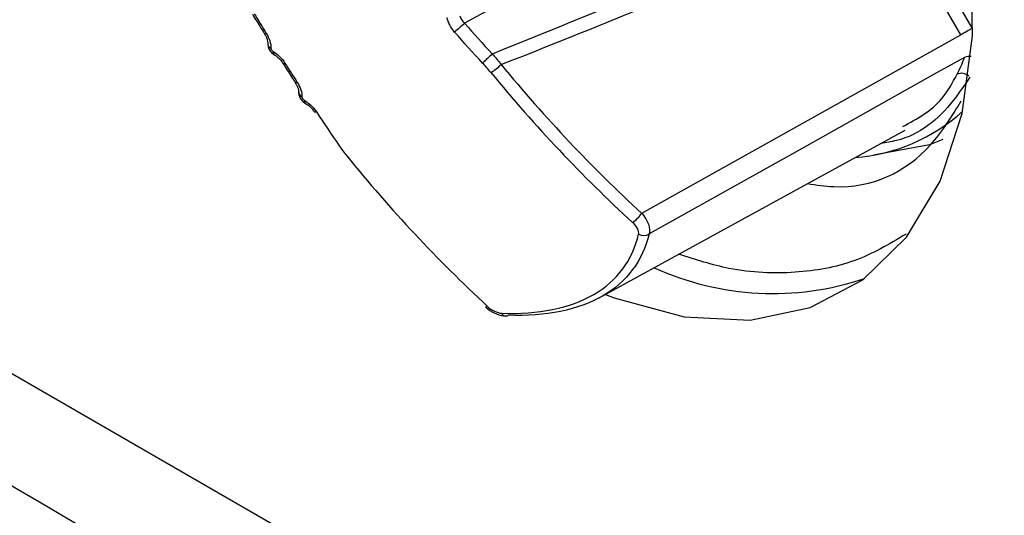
# Model space of a CAD drawing. Header units: millimetres. Extents: x 15231 to 16570, y 10019 to 11489.
# Tile 178 of 206: x 16258 to 16279, y 11223 to 11234. Entities that reach past the tile are written whole.
import ezdxf

# ---------------------------------------------------------------- set-up
doc = ezdxf.new("R2010")
doc.units = ezdxf.units.MM

msp = doc.modelspace()

# ---------------------------------------------------------------- linework, layer by layer
at = {"color": 7, "linetype": 'Continuous', "lineweight": 25}
for p, q in [((16277.224, 11235.984), (16278.652, 11233.512)), ((16278.413, 11233.374), (16277.012, 11235.799)), ((16271.644, 11229.588), (16278.413, 11233.374)), ((16264.359, 11232.174), (16264.359, 11232.177)), ((16264.508, 11231.921), (16264.509, 11231.92)), ((16270.739, 11227.792), (16277.23, 11231.356)), ((16376.476, 11157.945), (16250.466, 11230.689))]:
    msp.add_line(p, q, dxfattribs=at)
at = {"color": 7, "linetype": 'Continuous', "lineweight": 25, "flags": 128}
for points in [[(16270.876, 11227.867), (16271.061, 11227.795), (16272.542, 11227.391), (16273.941, 11227.321), (16275.218, 11227.586), (16276.336, 11228.178), (16277.263, 11229.082), (16277.973, 11230.27), (16278.444, 11231.709), (16278.664, 11233.356), (16278.626, 11235.166)], [(16263.675, 11233.407), (16263.657, 11233.4), (16263.644, 11233.396), (16263.638, 11233.397), (16263.638, 11233.398)], [(16278.652, 11233.512), (16278.63, 11233.499), (16278.603, 11233.484), (16278.573, 11233.466), (16278.541, 11233.448), (16278.507, 11233.428), (16278.474, 11233.409), (16278.442, 11233.391), (16278.413, 11233.374)], [(16264.07, 11232.777), (16264.051, 11232.77), (16264.038, 11232.767), (16264.031, 11232.769), (16264.031, 11232.769)], [(16278.495, 11232.898), (16277.915, 11232.574), (16275.03, 11230.958), (16271.802, 11229.151)], [(16264.332, 11232.367), (16264.312, 11232.361), (16264.299, 11232.359), (16264.292, 11232.361), (16264.291, 11232.362)], [(16264.739, 11231.742), (16264.719, 11231.737), (16264.705, 11231.735), (16264.697, 11231.739), (16264.696, 11231.74)], [(16278.03, 11231.152), (16277.748, 11231.043), (16276.56, 11230.823)]]:
    msp.add_lwpolyline(points, dxfattribs=at)
at = {"color": 7, "linetype": 'Continuous', "lineweight": 25}
for centre, radius, start, end in [((16287.659, 11210.648), 30.311, 130.7227, 131.2543), ((16263.823, 11233.201), 0.117, 180.5082, 245.2782), ((16263.9, 11233.015), 0.0828, 173.3682, 235.8727), ((16286.373, 11213.778), 26.246, 133.0051, 133.6216), ((16267.671, 11233.782), 1.432, 302.6341, 313.6782), ((16275.052, 11234.212), 3.685, 333.0277, 339.1164), ((16278.588, 11232.713), 0.207, 77.849, 116.7206), ((16278.428, 11232.331), 0.229, 46.9003, 113.631), ((16264.486, 11232.177), 0.127, 181.2169, 245.0244), ((16264.552, 11231.98), 0.0745, 172.1084, 233.1689), ((16275.877, 11234.588), 3.828, 274.2919, 312.3388), ((16271.003, 11230.035), 0.782, 304.8968, 325.1196), ((16271.686, 11229.344), 0.225, 240.9839, 300.9061), ((16274.43, 11233.942), 6.057, 245.4089, 288.7034), ((16268.339, 11227.643), 0.0409, 253.0779, 312.0552), ((16268.758, 11227.506), 0.0979, 203.3294, 302.6286)]:
    msp.add_arc(centre, radius, start, end, dxfattribs=at)
for centre, major_axis, ratio, start_param, end_param in [((17763.504, 12101.664), (1512.273, 873.02), 0.019987, 3.281638, 3.313041), ((17764.479, 12102.227), (1513.273, 873.598), 0.021118, 3.281916, 3.313645), ((16284.618, 11247.918), (-13.206, 22.868), 0.826553, 1.767385, 1.934161), ((16284.52, 11247.861), (-13.306, 23.041), 0.826477, 1.767385, 1.934161), ((16281.006, 11245.832), (-13.305, 23.041), 0.806472, 1.76739, 1.934167)]:
    msp.add_ellipse(centre, major_axis=major_axis, ratio=ratio, start_param=start_param, end_param=end_param, dxfattribs=at)
for points, knots in [([(16274.868, 11237.525), (16273.701, 11236.871), (16272.534, 11236.218), (16271.367, 11235.566), (16271.107, 11235.42), (16270.847, 11235.275), (16270.587, 11235.13), (16269.686, 11234.626), (16268.785, 11234.123), (16267.884, 11233.621)], [0.000200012, 0.000200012, 0.000200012, 0.000200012, 0.005109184, 0.005109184, 0.005109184, 0.006202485, 0.006202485, 0.006202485, 0.009989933, 0.009989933, 0.009989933, 0.009989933]), ([(16263.383, 11233.813), (16263.442, 11233.715), (16263.526, 11233.576), (16263.613, 11233.439), (16263.639, 11233.398)], [0, 0, 0, 0, 0.700447, 1, 1, 1, 1]), ([(16263.636, 11233.396), (16263.648, 11233.377), (16263.676, 11233.332), (16263.698, 11233.266), (16263.707, 11233.216), (16263.705, 11233.204), (16263.705, 11233.2)], [0, 0, 0, 0, 0.249393, 0.584863, 0.885242, 1, 1, 1, 1]), ([(16263.707, 11233.197), (16263.707, 11233.177), (16263.709, 11233.131), (16263.738, 11233.059), (16263.785, 11232.99), (16263.833, 11232.962), (16263.853, 11232.95)], [0, 0, 0, 0, 0.1980077, 0.4554229, 0.7646171, 1, 1, 1, 1]), ([(16263.774, 11233.095), (16263.774, 11233.091), (16263.774, 11233.087), (16263.775, 11233.083), (16263.776, 11233.078), (16263.778, 11233.072), (16263.781, 11233.066), (16263.784, 11233.06), (16263.787, 11233.055), (16263.791, 11233.05), (16263.795, 11233.044), (16263.799, 11233.039), (16263.804, 11233.035), (16263.808, 11233.031), (16263.813, 11233.027), (16263.818, 11233.025)], [0, 0, 0, 0, 0.00001451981, 0.00001451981, 0.00001451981, 0.00003408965, 0.00003408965, 0.00003408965, 0.00005367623, 0.00005367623, 0.00005367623, 0.00007321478, 0.00007321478, 0.00007321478, 0.00009272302, 0.00009272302, 0.00009272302, 0.00009272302]), ([(16263.853, 11232.945), (16263.863, 11232.94), (16263.892, 11232.925), (16263.949, 11232.874), (16264.001, 11232.817), (16264.023, 11232.779), (16264.029, 11232.769)], [0, 0, 0, 0, 0.1774232, 0.5043122, 0.8673916, 1, 1, 1, 1]), ([(16264.031, 11232.77), (16264.091, 11232.674), (16264.177, 11232.536), (16264.266, 11232.403), (16264.292, 11232.363)], [0, 0, 0, 0, 0.700435, 1, 1, 1, 1]), ([(16277.185, 11231.43), (16277.488, 11231.594), (16277.958, 11231.849), (16278.237, 11232.36), (16278.336, 11232.541)], [0, 0, 0, 0, 0.645602, 1, 1, 1, 1]), ([(16264.289, 11232.361), (16264.301, 11232.342), (16264.33, 11232.298), (16264.352, 11232.236), (16264.36, 11232.189), (16264.359, 11232.18), (16264.358, 11232.177)], [0, 0, 0, 0, 0.248395, 0.577463, 0.870046, 1, 1, 1, 1]), ([(16278.604, 11232.479), (16278.49, 11232.309), (16278.087, 11231.705), (16277.454, 11231.183), (16276.827, 11231.09), (16276.714, 11231.073)], [0, 0, 0, 0, 0.242764, 0.863188, 1, 1, 1, 1]), ([(16264.361, 11232.174), (16264.36, 11232.156), (16264.36, 11232.114), (16264.385, 11232.045), (16264.432, 11231.972), (16264.482, 11231.939), (16264.508, 11231.921)], [0, 0, 0, 0, 0.173046, 0.41538, 0.702307, 1, 1, 1, 1]), ([(16264.432, 11232.061), (16264.432, 11232.058), (16264.433, 11232.054), (16264.434, 11232.05), (16264.435, 11232.045), (16264.437, 11232.039), (16264.439, 11232.033), (16264.442, 11232.027), (16264.446, 11232.022), (16264.45, 11232.016), (16264.454, 11232.011), (16264.458, 11232.006), (16264.463, 11232.002), (16264.468, 11231.997), (16264.473, 11231.994), (16264.479, 11231.991)], [0, 0, 0, 0, 0.00001477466, 0.00001477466, 0.00001477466, 0.00003497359, 0.00003497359, 0.00003497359, 0.00005519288, 0.00005519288, 0.00005519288, 0.00007531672, 0.00007531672, 0.00007531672, 0.00009541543, 0.00009541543, 0.00009541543, 0.00009541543]), ([(16264.508, 11231.918), (16264.519, 11231.913), (16264.551, 11231.896), (16264.613, 11231.843), (16264.667, 11231.786), (16264.689, 11231.748), (16264.694, 11231.739)], [0, 0, 0, 0, 0.176434, 0.509607, 0.878538, 1, 1, 1, 1]), ([(16275.157, 11230.218), (16275.346, 11230.19), (16276.377, 11230.041), (16277.593, 11230.629), (16278.221, 11231.644), (16278.425, 11231.973)], [0, 0, 0, 0, 0.132, 0.718351, 1, 1, 1, 1]), ([(16376.501, 11155.626), (16372.13, 11158.101), (16358.177, 11166.004), (16334.731, 11179.388), (16296.333, 11201.482), (16267.712, 11218.264), (16248.512, 11229.522)], [0, 0, 0, 0, 0.101493, 0.324005, 0.546518, 1, 1, 1, 1]), ([(16271.644, 11229.588), (16271.708, 11229.514), (16271.757, 11229.433), (16271.812, 11229.279), (16271.819, 11229.207), (16271.802, 11229.151)], [0, 0, 0, 0, 0.5, 0.5, 1, 1, 1, 1]), ([(16268.668, 11227.467), (16269.057, 11227.452), (16269.419, 11227.478), (16270.082, 11227.613), (16270.373, 11227.72), (16270.873, 11228.009), (16271.083, 11228.194), (16271.4, 11228.624), (16271.511, 11228.869), (16271.577, 11229.147)], [0, 0, 0, 0, 0.25, 0.25, 0.5, 0.5, 0.75, 0.75, 1, 1, 1, 1]), ([(16271.802, 11229.151), (16271.731, 11228.865), (16271.614, 11228.613), (16271.285, 11228.171), (16271.069, 11227.981), (16270.555, 11227.684), (16270.257, 11227.574), (16269.578, 11227.435), (16269.208, 11227.408), (16268.811, 11227.424)], [0, 0, 0, 0, 0.25, 0.25, 0.5, 0.5, 0.75, 0.75, 1, 1, 1, 1]), ([(16277.253, 11229.147), (16276.895, 11228.935), (16276.184, 11228.513), (16274.902, 11228.292), (16273.643, 11228.333), (16272.785, 11228.604), (16272.426, 11228.718)], [0, 0, 0, 0, 0.267325, 0.531804, 0.803955, 1, 1, 1, 1]), ([(16248.145, 11228.303), (16252.846, 11225.515), (16266.951, 11217.154), (16290.554, 11203.315), (16328.538, 11181.286), (16357.31, 11165.033), (16376.516, 11154.184)], [0, 0, 0, 0, 0.1109256, 0.3327772, 0.5546289, 1, 1, 1, 1]), ([(16268.328, 11227.605), (16268.332, 11227.601), (16268.381, 11227.546), (16268.515, 11227.468), (16268.659, 11227.409), (16268.74, 11227.41), (16268.755, 11227.411)], [0, 0, 0, 0, 0.038659, 0.462452, 0.895889, 1, 1, 1, 1])]:
    msp.add_open_spline(points, degree=3, knots=knots, dxfattribs=at)
for points in [[(16263.419, 11233.825), (16263.503, 11233.685), (16263.589, 11233.546), (16263.675, 11233.407)], [(16267.781, 11233.781), (16267.795, 11233.727), (16267.833, 11233.669), (16267.884, 11233.621)], [(16267.672, 11233.436), (16267.59, 11233.531), (16267.532, 11233.643), (16267.515, 11233.744)], [(16267.884, 11233.621), (16268.076, 11233.4), (16268.272, 11233.184), (16268.472, 11232.972)], [(16263.675, 11233.407), (16263.74, 11233.302), (16263.776, 11233.188), (16263.774, 11233.095)], [(16268.266, 11232.778), (16268.064, 11232.993), (16267.866, 11233.213), (16267.672, 11233.436)], [(16263.818, 11233.025), (16263.912, 11232.972), (16264.004, 11232.881), (16264.07, 11232.777)], [(16268.472, 11232.972), (16268.537, 11232.898), (16268.6, 11232.823), (16268.66, 11232.746)], [(16264.07, 11232.777), (16264.157, 11232.64), (16264.244, 11232.503), (16264.332, 11232.367)], [(16268.443, 11232.576), (16268.387, 11232.645), (16268.328, 11232.712), (16268.266, 11232.778)], [(16264.332, 11232.367), (16264.398, 11232.263), (16264.436, 11232.152), (16264.432, 11232.061)], [(16264.479, 11231.991), (16264.576, 11231.936), (16264.671, 11231.845), (16264.739, 11231.742)], [(16264.739, 11231.742), (16264.899, 11231.5), (16265.06, 11231.259), (16265.223, 11231.02)], [(16265.223, 11231.02), (16265.272, 11230.948), (16265.325, 11230.877), (16265.381, 11230.808)], [(16271.577, 11229.147), (16271.593, 11229.214), (16271.538, 11229.313), (16271.45, 11229.393)], [(16268.367, 11227.613), (16268.454, 11227.532), (16268.574, 11227.471), (16268.668, 11227.467)]]:
    msp.add_open_spline(points, degree=3, dxfattribs=at)

doc.saveas('drawing.dxf')
